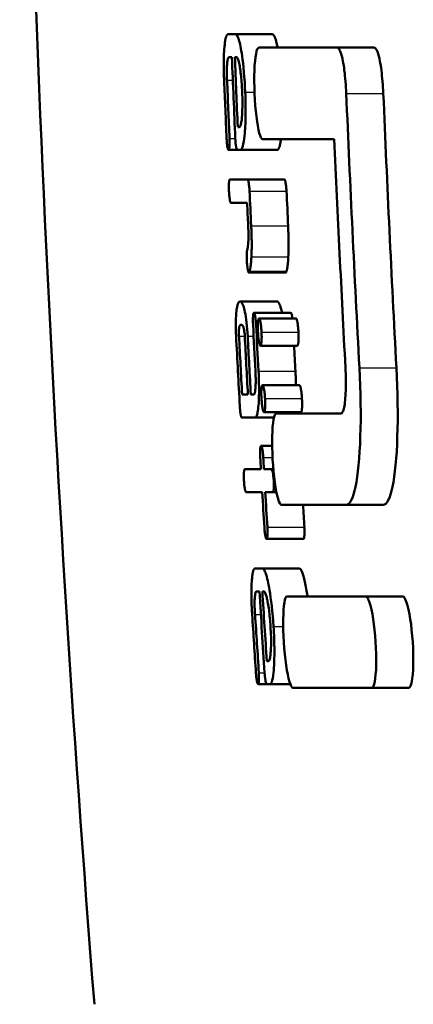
# Model space of a CAD drawing. Header units: millimetres. Extents: x 179 to 1975, y 100 to 1286.
# Tile 6 of 77: x 732 to 736, y 191 to 202. Entities that reach past the tile are written whole.
import ezdxf

# ---------------------------------------------------------------- set-up
doc = ezdxf.new("R2010")
doc.units = ezdxf.units.MM
doc.header["$LTSCALE"] = 5
doc.layers.add('Sichtbare Kanten(DIN)', color=7, linetype='Continuous', lineweight=50)
doc.layers.add('Sichtbare tangentiale Kanten(DIN)', color=3, linetype='Continuous', lineweight=25)

msp = doc.modelspace()

# ---------------------------------------------------------------- linework, layer by layer
at = {"layer": 'Sichtbare Kanten(DIN)'}
for p, q in [((734.23, 201.488), (734.15, 201.488)), ((734.23, 201.488), (734.634, 201.488)), ((735.346, 201.342), (734.486, 201.342)), ((735.346, 201.342), (735.751, 201.342)), ((734.16, 201.237), (734.192, 201.237)), ((734.224, 201.237), (734.24, 201.237)), ((734.272, 200.474), (734.256, 200.474)), ((734.528, 200.342), (735.312, 200.342)), ((734.155, 200.223), (734.251, 200.223)), ((734.251, 200.223), (734.283, 200.223)), ((734.283, 200.223), (734.687, 200.223)), ((734.363, 199.9), (734.169, 199.9)), ((734.363, 199.9), (734.766, 199.9)), ((734.181, 199.645), (734.358, 199.645)), ((734.366, 199.157), (734.357, 199.111)), ((734.378, 198.882), (734.782, 198.882)), ((734.384, 198.89), (734.787, 198.89)), ((734.281, 198.567), (734.685, 198.567)), ((734.433, 198.441), (734.837, 198.441)), ((734.489, 198.381), (734.893, 198.381)), ((734.504, 198.083), (734.908, 198.083)), ((734.527, 197.65), (734.931, 197.65)), ((734.367, 197.55), (734.303, 197.55)), ((734.431, 197.55), (734.399, 197.55)), ((734.543, 197.356), (734.947, 197.356)), ((734.301, 197.298), (734.445, 197.298)), ((734.445, 197.298), (734.652, 197.298)), ((735.386, 197.342), (734.677, 197.342)), ((734.511, 196.987), (734.633, 196.987)), ((734.51, 196.731), (734.333, 196.731)), ((734.625, 196.731), (734.543, 196.731)), ((734.625, 196.731), (734.646, 196.731)), ((734.347, 196.48), (734.524, 196.48)), ((734.557, 196.48), (734.64, 196.48)), ((734.64, 196.48), (734.68, 196.48)), ((734.734, 196.342), (735.443, 196.342)), ((735.443, 196.342), (735.848, 196.342)), ((734.571, 195.969), (734.975, 195.969)), ((734.526, 195.646), (734.445, 195.646)), ((734.526, 195.646), (734.93, 195.646)), ((734.461, 195.394), (734.493, 195.394)), ((734.525, 195.394), (734.541, 195.394)), ((735.656, 195.342), (734.795, 195.342)), ((735.656, 195.342), (736.061, 195.342)), ((734.59, 194.632), (734.574, 194.632)), ((734.478, 194.381), (734.574, 194.381)), ((734.574, 194.381), (734.607, 194.381)), ((734.607, 194.381), (734.831, 194.381)), ((734.86, 194.342), (735.721, 194.342)), ((735.721, 194.342), (736.126, 194.342))]:
    msp.add_line(p, q, dxfattribs=at)
at = {"layer": 'Sichtbare Kanten(DIN)', "flags": 128}
for points in [[(734.15, 201.488), (734.148, 201.488), (734.146, 201.487), (734.144, 201.486), (734.142, 201.485), (734.14, 201.483), (734.138, 201.48), (734.136, 201.477), (734.134, 201.473), (734.132, 201.469), (734.13, 201.465), (734.128, 201.46), (734.127, 201.454), (734.125, 201.448), (734.123, 201.441), (734.122, 201.433), (734.12, 201.426), (734.119, 201.418), (734.118, 201.409), (734.116, 201.4), (734.115, 201.39), (734.114, 201.38), (734.113, 201.369), (734.112, 201.358), (734.111, 201.347)], [(734.338, 200.856), (734.335, 200.911), (734.332, 200.967), (734.328, 201.021), (734.324, 201.074), (734.319, 201.125), (734.314, 201.172), (734.309, 201.213), (734.304, 201.25), (734.299, 201.281), (734.295, 201.308), (734.29, 201.332), (734.286, 201.355), (734.281, 201.376), (734.277, 201.395), (734.272, 201.413), (734.268, 201.429), (734.263, 201.443), (734.258, 201.456), (734.253, 201.466), (734.249, 201.474), (734.244, 201.48), (734.239, 201.485), (734.235, 201.487), (734.23, 201.488)], [(734.634, 201.488), (734.636, 201.488), (734.638, 201.487), (734.641, 201.486), (734.643, 201.484), (734.646, 201.482), (734.648, 201.48), (734.651, 201.476), (734.653, 201.473), (734.656, 201.468), (734.658, 201.464), (734.661, 201.458), (734.663, 201.452), (734.666, 201.446), (734.668, 201.439), (734.671, 201.431), (734.673, 201.423), (734.675, 201.415), (734.678, 201.406), (734.68, 201.396), (734.683, 201.386), (734.685, 201.376), (734.687, 201.365), (734.69, 201.354), (734.692, 201.342)], [(734.111, 201.347), (734.109, 201.324), (734.107, 201.3), (734.105, 201.274), (734.104, 201.248), (734.103, 201.226), (734.103, 201.206), (734.103, 201.19), (734.103, 201.178), (734.103, 201.166), (734.103, 201.155), (734.103, 201.143), (734.103, 201.131), (734.103, 201.119), (734.103, 201.107), (734.103, 201.094), (734.104, 201.082), (734.104, 201.07), (734.104, 201.057), (734.105, 201.045), (734.105, 201.032), (734.105, 201.02), (734.106, 201.008), (734.106, 200.995), (734.107, 200.983)], [(734.486, 201.342), (734.478, 201.338), (734.47, 201.325), (734.462, 201.304), (734.456, 201.275), (734.45, 201.239), (734.445, 201.196), (734.441, 201.147), (734.439, 201.092), (734.437, 201.033), (734.437, 200.971), (734.438, 200.906), (734.44, 200.841), (734.444, 200.775), (734.448, 200.711), (734.453, 200.649), (734.46, 200.59), (734.467, 200.536), (734.475, 200.487), (734.483, 200.444), (734.492, 200.408), (734.501, 200.38), (734.51, 200.359), (734.519, 200.346), (734.528, 200.342)], [(735.443, 200.842), (735.442, 200.875), (735.44, 200.908), (735.438, 200.94), (735.435, 200.972), (735.432, 201.004), (735.429, 201.034), (735.426, 201.064), (735.422, 201.093), (735.419, 201.121), (735.415, 201.147), (735.41, 201.173), (735.406, 201.196), (735.401, 201.219), (735.397, 201.239), (735.392, 201.258), (735.387, 201.275), (735.382, 201.291), (735.377, 201.304), (735.371, 201.315), (735.366, 201.325), (735.361, 201.332), (735.356, 201.338), (735.351, 201.341), (735.346, 201.342)], [(735.751, 201.342), (735.756, 201.341), (735.761, 201.338), (735.766, 201.332), (735.771, 201.325), (735.777, 201.315), (735.782, 201.304), (735.787, 201.29), (735.792, 201.275), (735.797, 201.258), (735.802, 201.239), (735.806, 201.218), (735.811, 201.196), (735.815, 201.172), (735.82, 201.147), (735.824, 201.12), (735.828, 201.093), (735.831, 201.064), (735.834, 201.034), (735.838, 201.003), (735.84, 200.972), (735.843, 200.94), (735.845, 200.908), (735.847, 200.875), (735.848, 200.842)], [(734.138, 200.985), (734.138, 201.007), (734.137, 201.028), (734.137, 201.049), (734.137, 201.07), (734.137, 201.09), (734.137, 201.109), (734.137, 201.125), (734.138, 201.14), (734.139, 201.153), (734.14, 201.165), (734.141, 201.175), (734.142, 201.184), (734.143, 201.193), (734.144, 201.201), (734.145, 201.208), (734.147, 201.214), (734.148, 201.22), (734.149, 201.224), (734.151, 201.228), (734.153, 201.231), (734.154, 201.234), (734.156, 201.235), (734.158, 201.236), (734.16, 201.237)], [(734.24, 201.237), (734.244, 201.236), (734.248, 201.233), (734.252, 201.228), (734.255, 201.221), (734.259, 201.211), (734.263, 201.2), (734.267, 201.187), (734.27, 201.172), (734.274, 201.157), (734.277, 201.141), (734.28, 201.124), (734.282, 201.107), (734.285, 201.09), (734.287, 201.071), (734.29, 201.052), (734.292, 201.032), (734.294, 201.012), (734.296, 200.99), (734.298, 200.969), (734.3, 200.947), (734.301, 200.924), (734.302, 200.902), (734.304, 200.879), (734.305, 200.856)], [(734.305, 200.856), (734.306, 200.827), (734.307, 200.798), (734.307, 200.77), (734.307, 200.742), (734.307, 200.715), (734.307, 200.688), (734.306, 200.664), (734.306, 200.641), (734.305, 200.62), (734.303, 200.601), (734.302, 200.584), (734.3, 200.568), (734.299, 200.553), (734.297, 200.539), (734.295, 200.527), (734.293, 200.516), (734.291, 200.506), (734.288, 200.497), (734.286, 200.49), (734.283, 200.484), (734.281, 200.48), (734.278, 200.477), (734.275, 200.475), (734.272, 200.474)], [(734.283, 200.223), (734.291, 200.225), (734.298, 200.233), (734.305, 200.246), (734.311, 200.265), (734.317, 200.289), (734.322, 200.317), (734.326, 200.346), (734.329, 200.375), (734.332, 200.403), (734.334, 200.429), (734.336, 200.454), (734.338, 200.481), (734.339, 200.508), (734.34, 200.536), (734.341, 200.565), (734.342, 200.595), (734.342, 200.626), (734.342, 200.658), (734.342, 200.69), (734.342, 200.722), (734.341, 200.755), (734.34, 200.788), (734.339, 200.822), (734.338, 200.856)], [(734.134, 200.349), (734.134, 200.341), (734.135, 200.334), (734.135, 200.326), (734.135, 200.319), (734.136, 200.312), (734.137, 200.304), (734.137, 200.297), (734.138, 200.29), (734.139, 200.284), (734.14, 200.277), (734.14, 200.27), (734.141, 200.264), (734.142, 200.257), (734.144, 200.251), (734.145, 200.246), (734.146, 200.241), (734.147, 200.237), (734.148, 200.233), (734.149, 200.23), (734.15, 200.227), (734.152, 200.225), (734.153, 200.224), (734.154, 200.223), (734.155, 200.223)], [(734.155, 200.223), (734.156, 200.223), (734.157, 200.224), (734.158, 200.226), (734.159, 200.228), (734.16, 200.23), (734.161, 200.234), (734.162, 200.238), (734.163, 200.242), (734.163, 200.247), (734.164, 200.252), (734.164, 200.258), (734.165, 200.264), (734.165, 200.27), (734.166, 200.276), (734.166, 200.282), (734.166, 200.289), (734.166, 200.296), (734.166, 200.303), (734.166, 200.31), (734.166, 200.318), (734.166, 200.325), (734.166, 200.333), (734.166, 200.341), (734.166, 200.349)], [(734.229, 200.349), (734.229, 200.342), (734.23, 200.335), (734.23, 200.329), (734.231, 200.322), (734.231, 200.315), (734.232, 200.309), (734.232, 200.303), (734.233, 200.296), (734.233, 200.29), (734.234, 200.284), (734.235, 200.279), (734.235, 200.273), (734.236, 200.268), (734.237, 200.263), (734.238, 200.258), (734.238, 200.253), (734.24, 200.247), (734.241, 200.241), (734.242, 200.236), (734.244, 200.231), (734.246, 200.227), (734.247, 200.225), (734.249, 200.223), (734.251, 200.223)], [(734.729, 200.342), (734.728, 200.333), (734.727, 200.325), (734.725, 200.317), (734.724, 200.309), (734.723, 200.301), (734.721, 200.293), (734.72, 200.286), (734.718, 200.278), (734.716, 200.272), (734.715, 200.265), (734.713, 200.259), (734.711, 200.254), (734.709, 200.249), (734.707, 200.244), (734.705, 200.24), (734.703, 200.236), (734.701, 200.233), (734.699, 200.23), (734.697, 200.228), (734.695, 200.226), (734.693, 200.225), (734.691, 200.224), (734.689, 200.223), (734.687, 200.223)], [(734.169, 199.9), (734.169, 199.9), (734.168, 199.899), (734.167, 199.898), (734.166, 199.897), (734.165, 199.895), (734.165, 199.893), (734.164, 199.891), (734.163, 199.888), (734.163, 199.884), (734.162, 199.88), (734.161, 199.876), (734.161, 199.872), (734.161, 199.867), (734.16, 199.862), (734.16, 199.856), (734.16, 199.849), (734.159, 199.841), (734.159, 199.833), (734.159, 199.823), (734.159, 199.814), (734.159, 199.804), (734.159, 199.794), (734.16, 199.784), (734.16, 199.774)], [(734.385, 199.774), (734.384, 199.789), (734.383, 199.803), (734.382, 199.817), (734.381, 199.831), (734.379, 199.842), (734.378, 199.852), (734.377, 199.86), (734.376, 199.865), (734.375, 199.87), (734.374, 199.874), (734.373, 199.877), (734.373, 199.881), (734.372, 199.884), (734.371, 199.887), (734.37, 199.889), (734.369, 199.892), (734.368, 199.894), (734.368, 199.895), (734.367, 199.897), (734.366, 199.898), (734.365, 199.899), (734.364, 199.899), (734.363, 199.9), (734.363, 199.9)], [(734.766, 199.9), (734.767, 199.9), (734.768, 199.899), (734.769, 199.899), (734.77, 199.898), (734.77, 199.897), (734.771, 199.895), (734.772, 199.894), (734.773, 199.892), (734.774, 199.889), (734.775, 199.887), (734.775, 199.884), (734.776, 199.881), (734.777, 199.877), (734.778, 199.874), (734.779, 199.87), (734.779, 199.865), (734.78, 199.86), (734.782, 199.852), (734.783, 199.842), (734.784, 199.831), (734.786, 199.817), (734.787, 199.803), (734.788, 199.789), (734.789, 199.774)], [(734.16, 199.774), (734.161, 199.762), (734.161, 199.749), (734.162, 199.737), (734.163, 199.726), (734.164, 199.714), (734.166, 199.704), (734.167, 199.695), (734.168, 199.687), (734.169, 199.681), (734.17, 199.676), (734.17, 199.672), (734.171, 199.668), (734.172, 199.664), (734.173, 199.66), (734.174, 199.657), (734.174, 199.655), (734.175, 199.652), (734.176, 199.65), (734.177, 199.648), (734.178, 199.647), (734.179, 199.646), (734.18, 199.645), (734.18, 199.645), (734.181, 199.645)], [(734.37, 199.393), (734.37, 199.386), (734.371, 199.378), (734.371, 199.371), (734.371, 199.363), (734.371, 199.356), (734.372, 199.348), (734.372, 199.341), (734.372, 199.334), (734.372, 199.326), (734.372, 199.319), (734.373, 199.312), (734.373, 199.305), (734.373, 199.297), (734.373, 199.29), (734.373, 199.283), (734.373, 199.276), (734.373, 199.27), (734.373, 199.263), (734.372, 199.256), (734.372, 199.25), (734.372, 199.243), (734.372, 199.237), (734.372, 199.231), (734.372, 199.225)], [(734.405, 199.055), (734.407, 199.08), (734.408, 199.104), (734.408, 199.126), (734.409, 199.146), (734.409, 199.163), (734.409, 199.179), (734.409, 199.193), (734.409, 199.205), (734.409, 199.215), (734.409, 199.226), (734.409, 199.237), (734.408, 199.248), (734.408, 199.26), (734.408, 199.271), (734.407, 199.283), (734.407, 199.295), (734.407, 199.307), (734.406, 199.319), (734.406, 199.331), (734.405, 199.344), (734.405, 199.356), (734.404, 199.368), (734.404, 199.381), (734.403, 199.393)], [(734.807, 199.393), (734.807, 199.381), (734.808, 199.368), (734.808, 199.356), (734.809, 199.344), (734.809, 199.331), (734.81, 199.319), (734.81, 199.307), (734.811, 199.295), (734.811, 199.283), (734.812, 199.271), (734.812, 199.26), (734.812, 199.248), (734.812, 199.237), (734.813, 199.226), (734.813, 199.216), (734.813, 199.205), (734.813, 199.193), (734.813, 199.179), (734.813, 199.164), (734.812, 199.146), (734.812, 199.126), (734.811, 199.104), (734.81, 199.08), (734.809, 199.055)], [(734.372, 199.225), (734.371, 199.221), (734.371, 199.218), (734.371, 199.214), (734.371, 199.211), (734.371, 199.208), (734.371, 199.205), (734.37, 199.201), (734.37, 199.198), (734.37, 199.195), (734.37, 199.192), (734.37, 199.189), (734.369, 199.187), (734.369, 199.184), (734.369, 199.181), (734.368, 199.178), (734.368, 199.176), (734.368, 199.173), (734.368, 199.171), (734.367, 199.168), (734.367, 199.166), (734.367, 199.164), (734.366, 199.161), (734.366, 199.159), (734.366, 199.157)], [(734.357, 199.111), (734.357, 199.108), (734.356, 199.105), (734.356, 199.102), (734.356, 199.099), (734.355, 199.096), (734.355, 199.092), (734.355, 199.088), (734.355, 199.085), (734.355, 199.081), (734.354, 199.077), (734.354, 199.073), (734.354, 199.068), (734.354, 199.064), (734.354, 199.059), (734.354, 199.055), (734.354, 199.05), (734.354, 199.046), (734.354, 199.041), (734.355, 199.036), (734.355, 199.031), (734.355, 199.027), (734.355, 199.022), (734.355, 199.017), (734.356, 199.012)], [(734.356, 199.012), (734.356, 199.009), (734.356, 199.007), (734.356, 199.004), (734.356, 199.001), (734.356, 198.999), (734.356, 198.996), (734.357, 198.994), (734.357, 198.991), (734.357, 198.988), (734.357, 198.986), (734.357, 198.983), (734.358, 198.981), (734.358, 198.978), (734.358, 198.976), (734.358, 198.973), (734.358, 198.971), (734.359, 198.968), (734.359, 198.966), (734.359, 198.964), (734.359, 198.961), (734.36, 198.959), (734.36, 198.957), (734.36, 198.954), (734.36, 198.952)], [(734.384, 198.89), (734.385, 198.894), (734.386, 198.898), (734.387, 198.903), (734.389, 198.907), (734.39, 198.912), (734.391, 198.917), (734.392, 198.923), (734.393, 198.929), (734.394, 198.935), (734.395, 198.941), (734.396, 198.948), (734.397, 198.954), (734.398, 198.962), (734.399, 198.969), (734.4, 198.976), (734.4, 198.984), (734.401, 198.992), (734.402, 199.001), (734.403, 199.009), (734.403, 199.018), (734.404, 199.027), (734.404, 199.036), (734.405, 199.045), (734.405, 199.055)], [(734.809, 199.055), (734.809, 199.045), (734.808, 199.036), (734.808, 199.027), (734.807, 199.018), (734.806, 199.009), (734.806, 199.001), (734.805, 198.992), (734.804, 198.984), (734.803, 198.976), (734.803, 198.969), (734.802, 198.962), (734.801, 198.954), (734.8, 198.948), (734.799, 198.941), (734.798, 198.935), (734.797, 198.929), (734.796, 198.923), (734.795, 198.917), (734.793, 198.912), (734.792, 198.907), (734.791, 198.903), (734.79, 198.898), (734.789, 198.894), (734.787, 198.89)], [(734.36, 198.952), (734.361, 198.947), (734.362, 198.942), (734.362, 198.937), (734.363, 198.933), (734.364, 198.928), (734.364, 198.924), (734.365, 198.919), (734.366, 198.915), (734.367, 198.911), (734.367, 198.908), (734.368, 198.904), (734.369, 198.901), (734.37, 198.898), (734.37, 198.895), (734.371, 198.893), (734.372, 198.89), (734.373, 198.888), (734.373, 198.887), (734.374, 198.885), (734.375, 198.884), (734.376, 198.883), (734.377, 198.883), (734.377, 198.882), (734.378, 198.882)], [(734.378, 198.882), (734.378, 198.882), (734.378, 198.882), (734.379, 198.883), (734.379, 198.883), (734.379, 198.883), (734.38, 198.883), (734.38, 198.884), (734.38, 198.884), (734.38, 198.884), (734.38, 198.884), (734.381, 198.885), (734.381, 198.885), (734.381, 198.885), (734.381, 198.886), (734.382, 198.886), (734.382, 198.887), (734.382, 198.887), (734.382, 198.887), (734.382, 198.888), (734.383, 198.888), (734.383, 198.889), (734.383, 198.889), (734.383, 198.89), (734.384, 198.89)], [(734.787, 198.89), (734.787, 198.89), (734.787, 198.889), (734.787, 198.889), (734.786, 198.888), (734.786, 198.888), (734.786, 198.887), (734.786, 198.887), (734.786, 198.887), (734.785, 198.886), (734.785, 198.886), (734.785, 198.885), (734.785, 198.885), (734.784, 198.885), (734.784, 198.884), (734.784, 198.884), (734.784, 198.884), (734.784, 198.884), (734.783, 198.883), (734.783, 198.883), (734.783, 198.883), (734.783, 198.883), (734.782, 198.882), (734.782, 198.882), (734.782, 198.882)], [(734.281, 198.567), (734.278, 198.567), (734.275, 198.566), (734.273, 198.564), (734.27, 198.561), (734.267, 198.558), (734.265, 198.554), (734.262, 198.549), (734.26, 198.544), (734.257, 198.537), (734.255, 198.53), (734.253, 198.522), (734.25, 198.513), (734.248, 198.503), (734.246, 198.492), (734.244, 198.479), (734.241, 198.461), (734.239, 198.438), (734.237, 198.411), (734.235, 198.379), (734.234, 198.345), (734.234, 198.307), (734.234, 198.268), (734.235, 198.227), (734.237, 198.186)], [(734.365, 198.186), (734.363, 198.224), (734.36, 198.263), (734.357, 198.3), (734.353, 198.335), (734.349, 198.368), (734.345, 198.398), (734.34, 198.426), (734.335, 198.45), (734.33, 198.471), (734.326, 198.488), (734.321, 198.503), (734.318, 198.514), (734.314, 198.523), (734.311, 198.531), (734.308, 198.538), (734.305, 198.545), (734.302, 198.55), (734.299, 198.555), (734.296, 198.559), (734.293, 198.562), (734.29, 198.564), (734.287, 198.566), (734.284, 198.567), (734.281, 198.567)], [(734.685, 198.567), (734.687, 198.567), (734.689, 198.566), (734.691, 198.566), (734.693, 198.565), (734.695, 198.563), (734.697, 198.561), (734.699, 198.559), (734.701, 198.557), (734.703, 198.554), (734.705, 198.551), (734.707, 198.547), (734.709, 198.544), (734.711, 198.539), (734.714, 198.535), (734.716, 198.53), (734.718, 198.524), (734.72, 198.518), (734.722, 198.512), (734.725, 198.504), (734.728, 198.494), (734.731, 198.483), (734.734, 198.471), (734.737, 198.457), (734.741, 198.441)], [(734.433, 198.441), (734.432, 198.441), (734.431, 198.441), (734.431, 198.44), (734.43, 198.439), (734.429, 198.438), (734.428, 198.436), (734.428, 198.435), (734.427, 198.432), (734.426, 198.43), (734.426, 198.427), (734.425, 198.424), (734.425, 198.42), (734.424, 198.416), (734.424, 198.412), (734.423, 198.407), (734.423, 198.402), (734.423, 198.395), (734.422, 198.386), (734.422, 198.376), (734.422, 198.364), (734.422, 198.352), (734.422, 198.338), (734.423, 198.325), (734.423, 198.312)], [(734.456, 198.312), (734.456, 198.32), (734.456, 198.328), (734.455, 198.336), (734.454, 198.344), (734.454, 198.352), (734.453, 198.359), (734.452, 198.367), (734.451, 198.374), (734.45, 198.381), (734.449, 198.388), (734.448, 198.395), (734.447, 198.401), (734.446, 198.407), (734.445, 198.413), (734.444, 198.418), (734.443, 198.423), (734.441, 198.428), (734.44, 198.431), (734.439, 198.434), (734.438, 198.437), (734.437, 198.439), (734.435, 198.44), (734.434, 198.441), (734.433, 198.441)], [(734.837, 198.441), (734.838, 198.441), (734.838, 198.441), (734.839, 198.44), (734.84, 198.44), (734.841, 198.439), (734.841, 198.438), (734.842, 198.436), (734.843, 198.434), (734.844, 198.433), (734.844, 198.43), (734.845, 198.428), (734.846, 198.426), (734.847, 198.423), (734.847, 198.42), (734.848, 198.417), (734.849, 198.413), (734.85, 198.41), (734.85, 198.406), (734.851, 198.402), (734.852, 198.398), (734.852, 198.394), (734.853, 198.39), (734.854, 198.386), (734.854, 198.381)], [(734.489, 198.381), (734.487, 198.381), (734.486, 198.38), (734.485, 198.378), (734.483, 198.375), (734.482, 198.371), (734.481, 198.366), (734.48, 198.36), (734.479, 198.354), (734.478, 198.348), (734.478, 198.341), (734.477, 198.335), (734.477, 198.329), (734.476, 198.322), (734.476, 198.315), (734.476, 198.307), (734.476, 198.3), (734.476, 198.292), (734.476, 198.284), (734.476, 198.275), (734.476, 198.267), (734.476, 198.258), (734.476, 198.25), (734.477, 198.241), (734.477, 198.232)], [(734.516, 198.232), (734.515, 198.244), (734.515, 198.255), (734.514, 198.266), (734.513, 198.276), (734.512, 198.287), (734.511, 198.297), (734.51, 198.306), (734.509, 198.315), (734.507, 198.323), (734.506, 198.331), (734.505, 198.338), (734.504, 198.344), (734.503, 198.35), (734.501, 198.355), (734.5, 198.36), (734.499, 198.365), (734.498, 198.369), (734.496, 198.372), (734.495, 198.375), (734.494, 198.377), (734.493, 198.379), (734.491, 198.38), (734.49, 198.381), (734.489, 198.381)], [(734.893, 198.381), (734.894, 198.381), (734.895, 198.38), (734.897, 198.379), (734.898, 198.376), (734.9, 198.373), (734.901, 198.37), (734.902, 198.366), (734.904, 198.361), (734.905, 198.355), (734.907, 198.349), (734.908, 198.342), (734.909, 198.335), (734.911, 198.328), (734.912, 198.32), (734.913, 198.313), (734.914, 198.304), (734.915, 198.296), (734.916, 198.287), (734.917, 198.279), (734.917, 198.27), (734.918, 198.26), (734.919, 198.251), (734.919, 198.242), (734.92, 198.232)], [(734.269, 198.186), (734.268, 198.202), (734.268, 198.217), (734.268, 198.232), (734.268, 198.246), (734.269, 198.258), (734.27, 198.269), (734.271, 198.278), (734.272, 198.284), (734.273, 198.289), (734.274, 198.293), (734.275, 198.296), (734.276, 198.298), (734.277, 198.301), (734.279, 198.303), (734.28, 198.304), (734.281, 198.306), (734.283, 198.307), (734.284, 198.309), (734.286, 198.31), (734.287, 198.31), (734.289, 198.311), (734.291, 198.311), (734.292, 198.312), (734.294, 198.312)], [(734.294, 198.312), (734.295, 198.312), (734.296, 198.311), (734.298, 198.311), (734.299, 198.311), (734.3, 198.31), (734.301, 198.31), (734.303, 198.309), (734.304, 198.308), (734.305, 198.307), (734.306, 198.305), (734.308, 198.304), (734.309, 198.302), (734.31, 198.301), (734.311, 198.299), (734.313, 198.296), (734.315, 198.292), (734.318, 198.286), (734.32, 198.279), (734.323, 198.269), (734.326, 198.257), (734.328, 198.242), (734.33, 198.224), (734.332, 198.206), (734.333, 198.186)], [(734.477, 198.232), (734.478, 198.223), (734.478, 198.214), (734.479, 198.204), (734.48, 198.195), (734.48, 198.186), (734.481, 198.177), (734.482, 198.169), (734.483, 198.16), (734.484, 198.152), (734.485, 198.144), (734.487, 198.137), (734.488, 198.129), (734.489, 198.122), (734.49, 198.116), (734.492, 198.11), (734.493, 198.104), (734.495, 198.099), (734.496, 198.095), (734.497, 198.091), (734.499, 198.088), (734.5, 198.086), (734.502, 198.085), (734.503, 198.084), (734.504, 198.083)], [(734.504, 198.083), (734.506, 198.084), (734.507, 198.085), (734.509, 198.087), (734.51, 198.09), (734.511, 198.094), (734.512, 198.099), (734.513, 198.105), (734.514, 198.111), (734.515, 198.117), (734.516, 198.123), (734.516, 198.13), (734.516, 198.136), (734.517, 198.143), (734.517, 198.15), (734.517, 198.157), (734.517, 198.165), (734.518, 198.173), (734.518, 198.181), (734.517, 198.189), (734.517, 198.198), (734.517, 198.206), (734.517, 198.215), (734.516, 198.224), (734.516, 198.232)], [(734.92, 198.232), (734.92, 198.224), (734.921, 198.215), (734.921, 198.206), (734.921, 198.198), (734.921, 198.189), (734.922, 198.181), (734.922, 198.173), (734.921, 198.165), (734.921, 198.157), (734.921, 198.15), (734.921, 198.143), (734.92, 198.136), (734.92, 198.13), (734.919, 198.123), (734.919, 198.117), (734.918, 198.111), (734.917, 198.105), (734.916, 198.099), (734.915, 198.094), (734.914, 198.09), (734.913, 198.087), (734.911, 198.085), (734.91, 198.084), (734.908, 198.083)], [(734.45, 197.805), (734.451, 197.785), (734.452, 197.766), (734.452, 197.747), (734.453, 197.728), (734.453, 197.71), (734.453, 197.692), (734.453, 197.675), (734.452, 197.66), (734.452, 197.646), (734.451, 197.634), (734.45, 197.622), (734.449, 197.612), (734.448, 197.602), (734.447, 197.593), (734.446, 197.585), (734.445, 197.577), (734.443, 197.57), (734.442, 197.565), (734.44, 197.56), (734.438, 197.556), (734.437, 197.553), (734.435, 197.551), (734.433, 197.55), (734.431, 197.55)], [(734.445, 197.298), (734.449, 197.299), (734.453, 197.301), (734.457, 197.305), (734.46, 197.311), (734.464, 197.319), (734.467, 197.329), (734.471, 197.341), (734.473, 197.355), (734.476, 197.371), (734.479, 197.389), (734.481, 197.409), (734.483, 197.432), (734.485, 197.456), (734.486, 197.483), (734.488, 197.51), (734.488, 197.539), (734.489, 197.569), (734.489, 197.601), (734.489, 197.634), (734.488, 197.667), (734.487, 197.701), (734.486, 197.735), (734.485, 197.77), (734.483, 197.805)], [(734.887, 197.805), (734.887, 197.798), (734.888, 197.792), (734.888, 197.785), (734.888, 197.779), (734.889, 197.772), (734.889, 197.765), (734.889, 197.759), (734.89, 197.752), (734.89, 197.746), (734.89, 197.739), (734.89, 197.733), (734.891, 197.727), (734.891, 197.72), (734.891, 197.714), (734.891, 197.707), (734.891, 197.701), (734.892, 197.694), (734.892, 197.688), (734.892, 197.682), (734.892, 197.675), (734.892, 197.669), (734.892, 197.663), (734.893, 197.656), (734.893, 197.65)], [(735.434, 197.842), (735.435, 197.809), (735.437, 197.776), (735.438, 197.744), (735.438, 197.712), (735.438, 197.68), (735.438, 197.65), (735.438, 197.62), (735.437, 197.591), (735.436, 197.563), (735.435, 197.536), (735.433, 197.511), (735.431, 197.487), (735.428, 197.465), (735.426, 197.444), (735.423, 197.425), (735.419, 197.408), (735.416, 197.393), (735.412, 197.38), (735.408, 197.368), (735.404, 197.359), (735.4, 197.351), (735.395, 197.346), (735.39, 197.343), (735.386, 197.342)], [(735.443, 196.342), (735.458, 196.345), (735.472, 196.354), (735.485, 196.37), (735.498, 196.392), (735.511, 196.42), (735.522, 196.455), (735.534, 196.495), (735.544, 196.541), (735.554, 196.592), (735.563, 196.649), (735.571, 196.711), (735.578, 196.778), (735.584, 196.85), (735.589, 196.926), (735.594, 197.006), (735.597, 197.089), (735.599, 197.176), (735.601, 197.266), (735.601, 197.358), (735.6, 197.452), (735.598, 197.548), (735.595, 197.645), (735.592, 197.743), (735.587, 197.842)], [(735.992, 197.842), (735.997, 197.743), (736.001, 197.645), (736.004, 197.548), (736.005, 197.452), (736.006, 197.358), (736.006, 197.265), (736.005, 197.175), (736.002, 197.089), (735.999, 197.005), (735.995, 196.926), (735.989, 196.85), (735.983, 196.778), (735.976, 196.711), (735.968, 196.649), (735.959, 196.592), (735.949, 196.541), (735.939, 196.495), (735.928, 196.455), (735.916, 196.42), (735.903, 196.392), (735.89, 196.37), (735.877, 196.354), (735.863, 196.345), (735.848, 196.342)], [(734.527, 197.65), (734.526, 197.65), (734.524, 197.649), (734.523, 197.647), (734.522, 197.644), (734.52, 197.64), (734.519, 197.635), (734.518, 197.63), (734.517, 197.624), (734.517, 197.618), (734.516, 197.612), (734.515, 197.606), (734.515, 197.599), (734.515, 197.593), (734.514, 197.586), (734.514, 197.578), (734.514, 197.571), (734.514, 197.563), (734.514, 197.555), (734.514, 197.547), (734.514, 197.539), (734.515, 197.53), (734.515, 197.522), (734.515, 197.514), (734.516, 197.505)], [(734.555, 197.505), (734.554, 197.513), (734.554, 197.521), (734.553, 197.528), (734.553, 197.536), (734.552, 197.543), (734.551, 197.551), (734.551, 197.558), (734.55, 197.565), (734.549, 197.572), (734.548, 197.579), (734.547, 197.585), (734.546, 197.591), (734.545, 197.597), (734.544, 197.602), (734.543, 197.608), (734.542, 197.614), (734.541, 197.621), (734.539, 197.627), (734.537, 197.634), (734.535, 197.64), (734.533, 197.644), (734.531, 197.648), (734.529, 197.649), (734.527, 197.65)], [(734.931, 197.65), (734.933, 197.649), (734.935, 197.648), (734.937, 197.644), (734.939, 197.64), (734.941, 197.634), (734.943, 197.627), (734.945, 197.621), (734.946, 197.614), (734.947, 197.608), (734.948, 197.602), (734.949, 197.597), (734.95, 197.591), (734.951, 197.585), (734.952, 197.579), (734.953, 197.572), (734.954, 197.565), (734.955, 197.558), (734.955, 197.551), (734.956, 197.543), (734.957, 197.536), (734.957, 197.528), (734.958, 197.521), (734.958, 197.513), (734.959, 197.505)], [(734.516, 197.505), (734.516, 197.496), (734.517, 197.486), (734.518, 197.477), (734.518, 197.468), (734.519, 197.459), (734.52, 197.45), (734.521, 197.441), (734.522, 197.433), (734.523, 197.425), (734.524, 197.417), (734.526, 197.409), (734.527, 197.402), (734.528, 197.395), (734.53, 197.388), (734.531, 197.382), (734.532, 197.377), (734.534, 197.372), (734.535, 197.368), (734.537, 197.364), (734.538, 197.361), (734.539, 197.359), (734.541, 197.357), (734.542, 197.356), (734.543, 197.356)], [(734.543, 197.356), (734.545, 197.356), (734.546, 197.357), (734.547, 197.358), (734.548, 197.36), (734.549, 197.362), (734.55, 197.365), (734.551, 197.368), (734.552, 197.372), (734.553, 197.377), (734.554, 197.382), (734.554, 197.388), (734.555, 197.395), (734.556, 197.402), (734.556, 197.41), (734.556, 197.418), (734.557, 197.427), (734.557, 197.436), (734.557, 197.445), (734.557, 197.455), (734.556, 197.465), (734.556, 197.475), (734.556, 197.485), (734.555, 197.495), (734.555, 197.505)], [(734.959, 197.505), (734.959, 197.495), (734.96, 197.485), (734.96, 197.475), (734.96, 197.465), (734.961, 197.455), (734.961, 197.445), (734.961, 197.436), (734.961, 197.427), (734.96, 197.418), (734.96, 197.41), (734.96, 197.402), (734.959, 197.395), (734.958, 197.388), (734.958, 197.382), (734.957, 197.377), (734.956, 197.372), (734.955, 197.368), (734.954, 197.365), (734.953, 197.362), (734.952, 197.36), (734.951, 197.358), (734.95, 197.357), (734.949, 197.356), (734.947, 197.356)], [(734.278, 197.424), (734.278, 197.419), (734.279, 197.414), (734.279, 197.41), (734.279, 197.405), (734.28, 197.401), (734.28, 197.396), (734.28, 197.391), (734.281, 197.387), (734.281, 197.382), (734.281, 197.378), (734.282, 197.374), (734.282, 197.369), (734.283, 197.365), (734.283, 197.361), (734.284, 197.357), (734.284, 197.353), (734.285, 197.349), (734.285, 197.345), (734.286, 197.342), (734.286, 197.338), (734.287, 197.335), (734.288, 197.331), (734.288, 197.328), (734.289, 197.325)], [(734.878, 197.356), (734.877, 197.355), (734.877, 197.355), (734.877, 197.354), (734.877, 197.354), (734.877, 197.353), (734.877, 197.352), (734.877, 197.352), (734.877, 197.351), (734.876, 197.35), (734.876, 197.35), (734.876, 197.349), (734.876, 197.349), (734.876, 197.348), (734.876, 197.348), (734.876, 197.347), (734.876, 197.346), (734.875, 197.346), (734.875, 197.345), (734.875, 197.345), (734.875, 197.344), (734.875, 197.343), (734.875, 197.343), (734.875, 197.342), (734.875, 197.342)], [(734.289, 197.325), (734.289, 197.323), (734.29, 197.321), (734.29, 197.319), (734.291, 197.317), (734.291, 197.315), (734.292, 197.313), (734.292, 197.312), (734.293, 197.31), (734.293, 197.309), (734.294, 197.307), (734.294, 197.306), (734.295, 197.305), (734.295, 197.304), (734.296, 197.303), (734.296, 197.302), (734.297, 197.301), (734.297, 197.3), (734.298, 197.3), (734.298, 197.299), (734.299, 197.299), (734.299, 197.298), (734.3, 197.298), (734.3, 197.298), (734.301, 197.298)], [(734.677, 197.342), (734.668, 197.338), (734.66, 197.325), (734.653, 197.304), (734.647, 197.275), (734.642, 197.239), (734.638, 197.196), (734.635, 197.146), (734.633, 197.092), (734.633, 197.033), (734.633, 196.97), (734.635, 196.906), (734.638, 196.84), (734.643, 196.775), (734.648, 196.71), (734.655, 196.648), (734.662, 196.59), (734.67, 196.536), (734.678, 196.487), (734.687, 196.444), (734.697, 196.408), (734.706, 196.38), (734.716, 196.359), (734.725, 196.346), (734.734, 196.342)], [(734.511, 196.987), (734.51, 196.986), (734.509, 196.985), (734.508, 196.984), (734.507, 196.982), (734.506, 196.979), (734.505, 196.975), (734.504, 196.971), (734.503, 196.966), (734.503, 196.961), (734.502, 196.955), (734.502, 196.95), (734.501, 196.944), (734.501, 196.939), (734.501, 196.932), (734.501, 196.926), (734.501, 196.919), (734.501, 196.913), (734.501, 196.905), (734.501, 196.898), (734.501, 196.891), (734.501, 196.883), (734.502, 196.876), (734.502, 196.868), (734.502, 196.861)], [(734.535, 196.861), (734.535, 196.868), (734.534, 196.874), (734.534, 196.881), (734.533, 196.888), (734.533, 196.894), (734.532, 196.901), (734.532, 196.907), (734.531, 196.913), (734.53, 196.919), (734.53, 196.925), (734.529, 196.931), (734.528, 196.936), (734.527, 196.941), (734.526, 196.946), (734.525, 196.951), (734.524, 196.956), (734.523, 196.962), (734.522, 196.968), (734.52, 196.973), (734.518, 196.978), (734.516, 196.982), (734.515, 196.985), (734.513, 196.986), (734.511, 196.987)], [(734.333, 196.731), (734.332, 196.731), (734.331, 196.73), (734.33, 196.729), (734.329, 196.728), (734.328, 196.726), (734.327, 196.723), (734.326, 196.72), (734.326, 196.716), (734.325, 196.712), (734.325, 196.707), (734.324, 196.702), (734.324, 196.697), (734.323, 196.691), (734.323, 196.684), (734.323, 196.677), (734.323, 196.67), (734.323, 196.663), (734.323, 196.655), (734.323, 196.647), (734.323, 196.639), (734.323, 196.631), (734.323, 196.622), (734.324, 196.614), (734.324, 196.605)], [(734.65, 196.605), (734.649, 196.612), (734.649, 196.618), (734.648, 196.625), (734.648, 196.631), (734.647, 196.638), (734.647, 196.644), (734.646, 196.65), (734.645, 196.656), (734.645, 196.662), (734.644, 196.668), (734.643, 196.674), (734.642, 196.679), (734.642, 196.684), (734.641, 196.689), (734.64, 196.693), (734.639, 196.699), (734.638, 196.705), (734.636, 196.711), (734.634, 196.717), (734.633, 196.722), (734.631, 196.726), (734.629, 196.729), (734.627, 196.731), (734.625, 196.731)], [(734.324, 196.605), (734.325, 196.598), (734.325, 196.59), (734.326, 196.583), (734.326, 196.576), (734.327, 196.569), (734.328, 196.561), (734.328, 196.554), (734.329, 196.547), (734.33, 196.541), (734.331, 196.534), (734.332, 196.527), (734.333, 196.521), (734.334, 196.514), (734.335, 196.508), (734.337, 196.503), (734.338, 196.498), (734.339, 196.494), (734.34, 196.49), (734.341, 196.487), (734.343, 196.484), (734.344, 196.482), (734.345, 196.481), (734.346, 196.48), (734.347, 196.48)], [(734.64, 196.48), (734.641, 196.48), (734.642, 196.481), (734.643, 196.482), (734.644, 196.484), (734.645, 196.487), (734.646, 196.491), (734.647, 196.495), (734.648, 196.499), (734.648, 196.504), (734.649, 196.51), (734.649, 196.515), (734.65, 196.521), (734.65, 196.527), (734.651, 196.533), (734.651, 196.539), (734.651, 196.546), (734.651, 196.553), (734.651, 196.56), (734.651, 196.567), (734.651, 196.575), (734.651, 196.582), (734.65, 196.59), (734.65, 196.598), (734.65, 196.605)], [(734.547, 196.099), (734.548, 196.088), (734.548, 196.078), (734.549, 196.068), (734.55, 196.058), (734.551, 196.048), (734.552, 196.039), (734.554, 196.03), (734.555, 196.023), (734.556, 196.016), (734.557, 196.009), (734.558, 196.004), (734.559, 195.999), (734.56, 195.995), (734.561, 195.99), (734.562, 195.986), (734.563, 195.983), (734.564, 195.979), (734.565, 195.977), (734.566, 195.974), (734.567, 195.972), (734.568, 195.971), (734.569, 195.97), (734.57, 195.969), (734.571, 195.969)], [(734.571, 195.969), (734.572, 195.969), (734.573, 195.97), (734.574, 195.971), (734.575, 195.973), (734.576, 195.976), (734.577, 195.979), (734.578, 195.982), (734.578, 195.986), (734.579, 195.991), (734.58, 195.996), (734.58, 196.001), (734.58, 196.007), (734.581, 196.013), (734.581, 196.02), (734.581, 196.027), (734.582, 196.034), (734.582, 196.041), (734.582, 196.049), (734.582, 196.057), (734.581, 196.065), (734.581, 196.073), (734.581, 196.082), (734.58, 196.09), (734.58, 196.099)], [(734.984, 196.099), (734.984, 196.09), (734.985, 196.082), (734.985, 196.073), (734.985, 196.065), (734.986, 196.057), (734.986, 196.049), (734.986, 196.041), (734.986, 196.034), (734.985, 196.027), (734.985, 196.02), (734.985, 196.013), (734.985, 196.007), (734.984, 196.001), (734.984, 195.996), (734.983, 195.991), (734.982, 195.986), (734.982, 195.982), (734.981, 195.979), (734.98, 195.976), (734.979, 195.973), (734.978, 195.971), (734.977, 195.97), (734.976, 195.969), (734.975, 195.969)], [(734.445, 195.646), (734.443, 195.646), (734.441, 195.645), (734.439, 195.644), (734.437, 195.642), (734.435, 195.64), (734.433, 195.638), (734.431, 195.635), (734.43, 195.631), (734.428, 195.627), (734.426, 195.623), (734.424, 195.617), (734.423, 195.612), (734.421, 195.605), (734.42, 195.599), (734.419, 195.591), (734.417, 195.584), (734.416, 195.575), (734.415, 195.567), (734.414, 195.557), (734.413, 195.548), (734.412, 195.538), (734.411, 195.527), (734.41, 195.516), (734.409, 195.505)], [(734.647, 195.013), (734.643, 195.069), (734.639, 195.125), (734.634, 195.18), (734.629, 195.233), (734.623, 195.284), (734.616, 195.331), (734.61, 195.372), (734.605, 195.409), (734.599, 195.44), (734.594, 195.467), (734.589, 195.491), (734.584, 195.513), (734.579, 195.534), (734.574, 195.554), (734.569, 195.571), (734.564, 195.587), (734.559, 195.601), (734.554, 195.614), (734.549, 195.624), (734.544, 195.632), (734.54, 195.638), (734.535, 195.643), (734.53, 195.645), (734.526, 195.646)], [(734.93, 195.646), (734.933, 195.645), (734.936, 195.644), (734.94, 195.642), (734.943, 195.638), (734.947, 195.634), (734.951, 195.629), (734.954, 195.622), (734.958, 195.615), (734.962, 195.606), (734.965, 195.596), (734.969, 195.585), (734.973, 195.573), (734.976, 195.561), (734.98, 195.547), (734.984, 195.532), (734.988, 195.517), (734.991, 195.5), (734.995, 195.483), (734.998, 195.465), (735.002, 195.446), (735.006, 195.424), (735.01, 195.399), (735.015, 195.372), (735.019, 195.342)], [(734.409, 195.505), (734.408, 195.482), (734.406, 195.457), (734.406, 195.432), (734.405, 195.406), (734.405, 195.383), (734.405, 195.364), (734.405, 195.348), (734.405, 195.336), (734.405, 195.324), (734.405, 195.313), (734.406, 195.301), (734.406, 195.289), (734.406, 195.277), (734.407, 195.264), (734.407, 195.252), (734.408, 195.24), (734.409, 195.227), (734.409, 195.215), (734.41, 195.203), (734.41, 195.19), (734.411, 195.178), (734.412, 195.166), (734.413, 195.153), (734.413, 195.141)], [(734.445, 195.143), (734.444, 195.158), (734.443, 195.174), (734.443, 195.189), (734.442, 195.204), (734.441, 195.219), (734.441, 195.234), (734.441, 195.248), (734.441, 195.262), (734.441, 195.276), (734.441, 195.29), (734.441, 195.303), (734.442, 195.316), (734.443, 195.328), (734.444, 195.34), (734.445, 195.351), (734.446, 195.36), (734.447, 195.368), (734.449, 195.376), (734.451, 195.382), (734.452, 195.386), (734.454, 195.39), (734.456, 195.393), (734.458, 195.394), (734.461, 195.394)], [(734.541, 195.394), (734.545, 195.394), (734.549, 195.391), (734.553, 195.386), (734.557, 195.379), (734.561, 195.37), (734.565, 195.358), (734.569, 195.345), (734.573, 195.331), (734.576, 195.316), (734.58, 195.3), (734.583, 195.283), (734.586, 195.266), (734.589, 195.249), (734.592, 195.23), (734.595, 195.211), (734.598, 195.191), (734.6, 195.171), (734.603, 195.149), (734.605, 195.127), (734.607, 195.105), (734.609, 195.082), (734.611, 195.06), (734.613, 195.037), (734.614, 195.013)], [(734.795, 195.342), (734.787, 195.338), (734.779, 195.325), (734.772, 195.304), (734.766, 195.275), (734.761, 195.239), (734.757, 195.195), (734.755, 195.146), (734.753, 195.092), (734.753, 195.033), (734.754, 194.97), (734.757, 194.906), (734.761, 194.84), (734.765, 194.774), (734.771, 194.71), (734.778, 194.648), (734.786, 194.59), (734.794, 194.536), (734.803, 194.487), (734.813, 194.444), (734.822, 194.408), (734.832, 194.38), (734.842, 194.359), (734.851, 194.346), (734.86, 194.342)], [(735.721, 194.342), (735.731, 194.346), (735.74, 194.359), (735.748, 194.38), (735.755, 194.409), (735.761, 194.445), (735.765, 194.488), (735.769, 194.537), (735.771, 194.592), (735.771, 194.651), (735.771, 194.714), (735.768, 194.778), (735.765, 194.844), (735.76, 194.91), (735.754, 194.974), (735.746, 195.036), (735.738, 195.094), (735.729, 195.148), (735.719, 195.197), (735.709, 195.24), (735.698, 195.276), (735.687, 195.304), (735.677, 195.325), (735.666, 195.338), (735.656, 195.342)], [(736.061, 195.342), (736.072, 195.338), (736.082, 195.325), (736.093, 195.304), (736.104, 195.276), (736.114, 195.24), (736.125, 195.197), (736.134, 195.148), (736.144, 195.094), (736.152, 195.036), (736.159, 194.974), (736.165, 194.91), (736.17, 194.844), (736.174, 194.778), (736.176, 194.714), (736.177, 194.651), (736.177, 194.592), (736.175, 194.538), (736.171, 194.488), (736.166, 194.445), (736.16, 194.409), (736.153, 194.38), (736.145, 194.359), (736.136, 194.346), (736.126, 194.342)], [(734.614, 195.013), (734.616, 194.984), (734.618, 194.956), (734.619, 194.927), (734.62, 194.899), (734.62, 194.872), (734.62, 194.845), (734.62, 194.821), (734.62, 194.798), (734.619, 194.777), (734.619, 194.758), (734.618, 194.741), (734.616, 194.725), (734.615, 194.71), (734.614, 194.697), (734.612, 194.684), (734.61, 194.673), (734.608, 194.663), (734.606, 194.655), (734.604, 194.648), (734.601, 194.642), (734.599, 194.638), (734.596, 194.635), (734.593, 194.633), (734.59, 194.632)], [(734.607, 194.381), (734.614, 194.383), (734.621, 194.391), (734.628, 194.404), (734.634, 194.424), (734.639, 194.448), (734.644, 194.476), (734.647, 194.505), (734.65, 194.535), (734.652, 194.563), (734.653, 194.589), (734.655, 194.614), (734.656, 194.64), (734.656, 194.667), (734.657, 194.695), (734.657, 194.724), (734.657, 194.754), (734.657, 194.785), (734.656, 194.817), (734.655, 194.849), (734.654, 194.881), (734.653, 194.914), (734.651, 194.947), (734.649, 194.98), (734.647, 195.013)], [(734.455, 194.507), (734.455, 194.499), (734.456, 194.492), (734.456, 194.484), (734.457, 194.477), (734.458, 194.47), (734.458, 194.463), (734.459, 194.456), (734.46, 194.449), (734.461, 194.442), (734.462, 194.435), (734.463, 194.428), (734.464, 194.422), (734.465, 194.416), (734.466, 194.41), (734.468, 194.404), (734.469, 194.399), (734.47, 194.395), (734.471, 194.391), (734.473, 194.388), (734.474, 194.385), (734.475, 194.383), (734.476, 194.382), (734.477, 194.381), (734.478, 194.381)], [(734.478, 194.381), (734.48, 194.381), (734.481, 194.382), (734.482, 194.383), (734.483, 194.386), (734.484, 194.388), (734.484, 194.392), (734.485, 194.396), (734.486, 194.4), (734.486, 194.405), (734.487, 194.41), (734.487, 194.416), (734.488, 194.422), (734.488, 194.428), (734.488, 194.434), (734.488, 194.44), (734.488, 194.447), (734.488, 194.454), (734.488, 194.461), (734.488, 194.468), (734.488, 194.476), (734.488, 194.483), (734.487, 194.491), (734.487, 194.499), (734.486, 194.507)], [(734.55, 194.507), (734.55, 194.5), (734.551, 194.493), (734.551, 194.486), (734.552, 194.48), (734.553, 194.473), (734.553, 194.467), (734.554, 194.46), (734.555, 194.454), (734.555, 194.448), (734.556, 194.442), (734.557, 194.436), (734.558, 194.431), (734.559, 194.426), (734.559, 194.421), (734.56, 194.416), (734.561, 194.411), (734.563, 194.405), (734.564, 194.399), (734.566, 194.394), (734.568, 194.389), (734.569, 194.385), (734.571, 194.383), (734.573, 194.381), (734.574, 194.381)]]:
    msp.add_lwpolyline(points, dxfattribs=at)
at = {"layer": 'Sichtbare Kanten(DIN)'}
for radius, start, end in [(265, 180.57132, 184.53671), (262.879, 182.31207, 182.50578), (262.847, 182.31236, 182.47865), (262.974, 182.3665, 182.50487), (262.942, 182.36636, 182.50517), (261.645, 182.40953, 183.06723), (261.24, 182.41326, 183.07199), (261.797, 182.51765, 183.06544), (262.749, 182.63243, 182.71562), (262.345, 182.63648, 182.7198), (262.782, 182.66039, 182.71528), (262.782, 182.95135, 183.06201), (262.749, 182.95172, 183.0624), (262.974, 182.97662, 183.14293), (262.942, 182.97698, 183.11586), (262.879, 182.9777, 183.11662), (262.847, 182.97807, 183.117), (262.345, 183.00619, 183.06711), (262.782, 183.26816, 183.29647), (262.749, 183.26857, 183.29688), (262.782, 183.35139, 183.43463), (262.749, 183.35181, 183.43506), (262.345, 183.38715, 183.44035), (262.879, 183.58713, 183.78106), (262.847, 183.58757, 183.75405), (262.974, 183.64115, 183.77968), (262.942, 183.64117, 183.78014)]:
    msp.add_arc((996.857, 211.842), radius, start, end, dxfattribs=at)
at = {"layer": 'Sichtbare tangentiale Kanten(DIN)'}
for p, q in [((734.138, 200.985), (734.202, 200.985)), ((734.338, 200.856), (734.44, 200.856)), ((735.443, 200.842), (735.848, 200.842)), ((734.166, 200.349), (734.229, 200.349)), ((734.385, 199.774), (734.789, 199.774)), ((734.403, 199.393), (734.807, 199.393)), ((734.405, 199.055), (734.809, 199.055)), ((734.456, 198.312), (734.476, 198.312)), ((734.516, 198.232), (734.92, 198.232)), ((734.269, 198.186), (734.333, 198.186)), ((734.365, 198.186), (734.43, 198.186)), ((734.483, 197.805), (734.887, 197.805)), ((735.587, 197.842), (735.992, 197.842)), ((734.555, 197.505), (734.959, 197.505)), ((734.535, 196.861), (734.637, 196.861)), ((734.65, 196.605), (734.66, 196.605)), ((734.58, 196.099), (734.984, 196.099)), ((734.445, 195.143), (734.509, 195.143)), ((734.647, 195.013), (734.753, 195.013)), ((734.486, 194.507), (734.55, 194.507))]:
    msp.add_line(p, q, dxfattribs=at)

doc.saveas('drawing.dxf')
